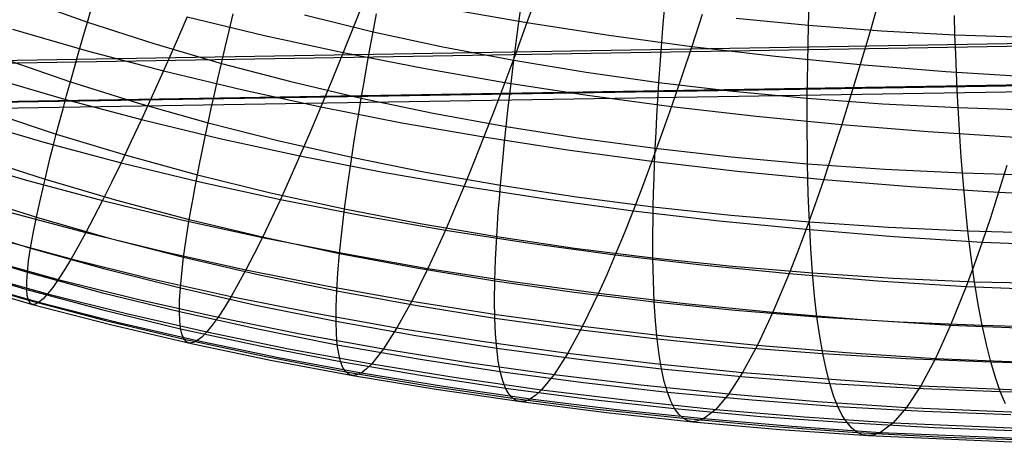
# Model space of a CAD drawing. Extents: x -274 to 274, y -220 to 276.
# Tile 111 of 164: x 251.7 to 254.45, y 7.52 to 8.7. Entities that reach past the tile are written whole.
import ezdxf

# ---------------------------------------------------------------- set-up
doc = ezdxf.new("R2010")
doc.units = 0
doc.layers.add('PREDEFINITO', color=7, linetype='CONTINUOUS')

msp = doc.modelspace()

# ---------------------------------------------------------------- linework, layer by layer
at = {"layer": 'PREDEFINITO'}
for p, q in [((250.8652, 8.5747, 704.012), (266.5138, 8.835, 700.6853)), ((249.6895, 8.5461, 698.4768), (265.3329, 8.8124, 695.127)), ((252.665, 8.7753, 691.6942), (252.6314, 8.6904, 691.4874)), ((253.1438, 8.7816, 691.9116), (253.112, 8.6928, 691.707)), ((251.7044, 8.7591, 682.9778), (251.8845, 8.6944, 682.9288)), ((254.0958, 8.7581, 692.1183), (254.0692, 8.6652, 691.9145)), ((251.8845, 8.6944, 682.9288), (251.8977, 8.7394, 682.8516)), ((252.8867, 8.732, 691.7017), (253.112, 8.6928, 691.707)), ((253.0886, 8.6877, 682.2182), (253.0957, 8.7398, 682.1495)), ((253.4917, 8.6772, 682.0737), (253.496, 8.7304, 682.0064)), ((253.8983, 8.6855, 681.9388), (253.8998, 8.7398, 681.8732)), ((249.818, 8.4428, 699.0738), (265.4636, 8.699, 695.7349)), ((250.0767, 8.4452, 700.2915), (265.7254, 8.7, 696.9664)), ((251.8718, 8.6507, 683.0078), (251.8845, 8.6944, 682.9288)), ((251.8845, 8.6944, 682.9288), (252.0694, 8.6343, 682.8816)), ((252.1628, 8.7087, 691.2603), (252.129, 8.6315, 691.0479)), ((252.1628, 8.7087, 691.2603), (252.3787, 8.6568, 691.2693)), ((252.2799, 8.6696, 682.681), (252.2912, 8.717, 682.6063)), ((252.4907, 8.7143, 682.4876), (252.6823, 8.6675, 682.4436)), ((252.6314, 8.6904, 691.4874), (252.5988, 8.6091, 691.2762)), ((252.6823, 8.6675, 682.4436), (252.6916, 8.7172, 682.3717)), ((253.112, 8.6928, 691.707), (253.0809, 8.6075, 691.4975)), ((253.112, 8.6928, 691.707), (253.3406, 8.6576, 691.71)), ((253.6012, 8.7155, 691.9177), (253.5721, 8.6263, 691.7107)), ((253.6961, 8.7057, 681.9715), (253.8983, 8.6855, 681.9388)), ((254.3075, 8.6585, 681.8801), (254.3059, 8.7126, 681.8143)), ((249.947, 8.4265, 699.6797), (265.5953, 8.6806, 696.3531)), ((251.6749, 8.675, 690.814), (251.8833, 8.6144, 690.8238)), ((252.2691, 8.6236, 682.7576), (252.2799, 8.6696, 682.681)), ((252.6734, 8.6191, 682.5174), (252.6823, 8.6675, 682.4436)), ((252.6823, 8.6675, 682.4436), (252.8774, 8.6252, 682.4016)), ((253.082, 8.637, 682.2889), (253.0886, 8.6877, 682.2182)), ((253.4877, 8.6254, 682.143), (253.4917, 8.6772, 682.0737)), ((253.8971, 8.6326, 682.0065), (253.8983, 8.6855, 681.9388)), ((253.8983, 8.6855, 681.9388), (254.1022, 8.6698, 681.9083)), ((254.0692, 8.6652, 691.9145), (254.0429, 8.5759, 691.7056)), ((254.1022, 8.6698, 681.9083), (254.3075, 8.6585, 681.8801)), ((251.8597, 8.6083, 683.0886), (251.8718, 8.6507, 683.0078)), ((252.3787, 8.6568, 691.2693), (252.5988, 8.6091, 691.2762)), ((253.0757, 8.5875, 682.3616), (253.082, 8.637, 682.2889)), ((253.3406, 8.6576, 691.71), (253.5721, 8.6263, 691.7107)), ((254.3094, 8.6058, 681.948), (254.3075, 8.6585, 681.8801)), ((254.3075, 8.6585, 681.8801), (254.5141, 8.6517, 681.8541)), ((251.8481, 8.5672, 683.1711), (251.8597, 8.6083, 683.0886)), ((251.8833, 8.6144, 690.8238), (252.0965, 8.5579, 690.8316)), ((252.0694, 8.6343, 682.8816), (252.2587, 8.5789, 682.836)), ((252.129, 8.6315, 691.0479), (252.0965, 8.5579, 690.8316)), ((252.2587, 8.5789, 682.836), (252.2691, 8.6236, 682.7576)), ((252.5988, 8.6091, 691.2762), (252.567, 8.5314, 691.0607)), ((252.5988, 8.6091, 691.2762), (252.8228, 8.5654, 691.2809)), ((252.665, 8.572, 682.5932), (252.6734, 8.6191, 682.5174)), ((252.8774, 8.6252, 682.4016), (253.0757, 8.5875, 682.3616)), ((253.4841, 8.5749, 682.2143), (253.4877, 8.6254, 682.143)), ((253.5721, 8.6263, 691.7107), (253.5435, 8.5407, 691.4989)), ((253.5721, 8.6263, 691.7107), (253.8063, 8.5991, 691.7092)), ((253.8961, 8.581, 682.0762), (253.8971, 8.6326, 682.0065)), ((251.6515, 8.5915, 683.3015), (251.8369, 8.5274, 683.2552)), ((253.0809, 8.6075, 691.4975), (253.0505, 8.5258, 691.2835)), ((253.0697, 8.5394, 682.4363), (253.0757, 8.5875, 682.3616)), ((253.0757, 8.5875, 682.3616), (253.2769, 8.5543, 682.3236)), ((253.8063, 8.5991, 691.7092), (254.0429, 8.5759, 691.7056)), ((253.8954, 8.5307, 682.1479), (253.8961, 8.581, 682.0762)), ((254.3115, 8.5544, 682.0179), (254.3094, 8.6058, 681.948)), ((251.8369, 8.5274, 683.2552), (251.8481, 8.5672, 683.1711)), ((252.0965, 8.5579, 690.8316), (252.0651, 8.4881, 690.6116)), ((252.0965, 8.5579, 690.8316), (252.3143, 8.5056, 690.8374)), ((252.2487, 8.5354, 682.9163), (252.2587, 8.5789, 682.836)), ((252.2587, 8.5789, 682.836), (252.4521, 8.528, 682.7923)), ((252.657, 8.5262, 682.6708), (252.665, 8.572, 682.5932)), ((252.8228, 8.5654, 691.2809), (253.0505, 8.5258, 691.2835)), ((253.2769, 8.5543, 682.3236), (253.4807, 8.5257, 682.2876)), ((253.4807, 8.5257, 682.2876), (253.4841, 8.5749, 682.2143)), ((254.0429, 8.5759, 691.7056), (254.0169, 8.49, 691.4918)), ((254.0429, 8.5759, 691.7056), (254.2816, 8.5566, 691.6998)), ((254.2816, 8.5566, 691.6998), (254.5221, 8.5412, 691.6919)), ((254.3138, 8.5042, 682.0899), (254.3115, 8.5544, 682.0179)), ((251.6105, 8.5401, 690.3778), (251.8203, 8.4789, 690.384)), ((251.8263, 8.4889, 683.341), (251.8369, 8.5274, 683.2552)), ((251.8369, 8.5274, 683.2552), (252.0271, 8.4679, 683.2105)), ((252.2392, 8.4933, 682.9982), (252.2487, 8.5354, 682.9163)), ((252.4521, 8.528, 682.7923), (252.6493, 8.4817, 682.7502)), ((252.567, 8.5314, 691.0607), (252.5363, 8.4574, 690.8412)), ((252.6493, 8.4817, 682.7502), (252.657, 8.5262, 682.6708)), ((253.0505, 8.5258, 691.2835), (253.0208, 8.4477, 691.0653)), ((253.0505, 8.5258, 691.2835), (253.2814, 8.4902, 691.2841)), ((253.0641, 8.4925, 682.5128), (253.0697, 8.5394, 682.4363)), ((253.4777, 8.4777, 682.3629), (253.4807, 8.5257, 682.2876)), ((253.4807, 8.5257, 682.2876), (253.6869, 8.5014, 682.2536)), ((253.5435, 8.5407, 691.4989), (253.5154, 8.4587, 691.2826)), ((253.895, 8.4817, 682.2216), (253.8954, 8.5307, 682.1479)), ((252.3143, 8.5056, 690.8374), (252.5363, 8.4574, 690.8412)), ((253.6869, 8.5014, 682.2536), (253.895, 8.4817, 682.2216)), ((254.3163, 8.4554, 682.1638), (254.3138, 8.5042, 682.0899)), ((251.8162, 8.4517, 683.4284), (251.8263, 8.4889, 683.341)), ((251.8203, 8.4789, 690.384), (252.0349, 8.422, 690.3883)), ((252.0651, 8.4881, 690.6116), (252.0349, 8.422, 690.3883)), ((252.2302, 8.4525, 683.0819), (252.2392, 8.4933, 682.9982)), ((252.6421, 8.4386, 682.8315), (252.6493, 8.4817, 682.7502)), ((252.6493, 8.4817, 682.7502), (252.8501, 8.44, 682.71)), ((253.0589, 8.447, 682.5912), (253.0641, 8.4925, 682.5128)), ((253.2814, 8.4902, 691.2841), (253.5154, 8.4587, 691.2826)), ((253.4749, 8.4311, 682.44), (253.4777, 8.4777, 682.3629)), ((253.8949, 8.4339, 682.2973), (253.895, 8.4817, 682.2216)), ((253.895, 8.4817, 682.2216), (254.1049, 8.4663, 682.1917)), ((254.0169, 8.49, 691.4918), (253.9912, 8.4078, 691.2735)), ((251.6072, 8.4447, 683.6514), (251.7974, 8.3811, 683.6079)), ((251.8065, 8.4158, 683.5174), (251.8162, 8.4517, 683.4284)), ((252.0271, 8.4679, 683.2105), (252.2216, 8.413, 683.1673)), ((252.2216, 8.413, 683.1673), (252.2302, 8.4525, 683.0819)), ((252.5363, 8.4574, 690.8412), (252.5065, 8.3871, 690.6181)), ((252.5363, 8.4574, 690.8412), (252.7622, 8.4133, 690.8431)), ((253.0208, 8.4477, 691.0653), (252.9919, 8.3733, 690.8431)), ((253.054, 8.4028, 682.6715), (253.0589, 8.447, 682.5912)), ((253.5154, 8.4587, 691.2826), (253.4878, 8.3804, 691.062)), ((253.5154, 8.4587, 691.2826), (253.7521, 8.4313, 691.2791)), ((254.1049, 8.4663, 682.1917), (254.3163, 8.4554, 682.1638)), ((254.319, 8.4079, 682.2397), (254.3163, 8.4554, 682.1638)), ((254.3163, 8.4554, 682.1638), (254.5288, 8.4489, 682.138)), ((251.5517, 8.4203, 689.9295), (251.7625, 8.3586, 689.932)), ((251.7974, 8.3811, 683.6079), (251.8065, 8.4158, 683.5174)), ((252.0349, 8.422, 690.3883), (252.0059, 8.3597, 690.162)), ((252.0349, 8.422, 690.3883), (252.2542, 8.3692, 690.3909)), ((252.6352, 8.3967, 682.9145), (252.6421, 8.4386, 682.8315)), ((252.8501, 8.44, 682.71), (253.054, 8.4028, 682.6715)), ((253.4725, 8.3858, 682.5191), (253.4749, 8.4311, 682.44)), ((253.7521, 8.4313, 691.2791), (253.9912, 8.4078, 691.2735)), ((253.8949, 8.3875, 682.3749), (253.8949, 8.4339, 682.2973)), ((252.2135, 8.3747, 683.2543), (252.2216, 8.413, 683.1673)), ((252.2216, 8.413, 683.1673), (252.4203, 8.3626, 683.1257)), ((252.6288, 8.3561, 682.9992), (252.6352, 8.3967, 682.9145)), ((252.7622, 8.4133, 690.8431), (252.9919, 8.3733, 690.8431)), ((253.0495, 8.3598, 682.7535), (253.054, 8.4028, 682.6715)), ((253.054, 8.4028, 682.6715), (253.2609, 8.37, 682.6348)), ((253.9912, 8.4078, 691.2735), (253.9658, 8.3292, 691.051)), ((253.9912, 8.4078, 691.2735), (254.2324, 8.3883, 691.2661)), ((254.2324, 8.3883, 691.2661), (254.4754, 8.3728, 691.2567)), ((254.3219, 8.3616, 682.3175), (254.319, 8.4079, 682.2397)), ((251.7887, 8.3477, 683.6998), (251.7974, 8.3811, 683.6079)), ((251.7974, 8.3811, 683.6079), (251.9924, 8.3221, 683.5657)), ((252.2058, 8.3378, 683.343), (252.2135, 8.3747, 683.2543)), ((252.2542, 8.3692, 690.3909), (252.4777, 8.3206, 690.3917)), ((252.4203, 8.3626, 683.1257), (252.6228, 8.3168, 683.0856)), ((252.5065, 8.3871, 690.6181), (252.4777, 8.3206, 690.3917)), ((252.9919, 8.3733, 690.8431), (252.9637, 8.3027, 690.6173)), ((252.9919, 8.3733, 690.8431), (253.2248, 8.3375, 690.8412)), ((253.2609, 8.37, 682.6348), (253.4703, 8.3418, 682.5999)), ((253.4878, 8.3804, 691.062), (253.4608, 8.3057, 690.8375)), ((253.4703, 8.3418, 682.5999), (253.4725, 8.3858, 682.5191)), ((253.8953, 8.3424, 682.4543), (253.8949, 8.3875, 682.3749)), ((254.325, 8.3166, 682.3972), (254.3219, 8.3616, 682.3175)), ((251.7625, 8.3586, 689.932), (251.9782, 8.3012, 689.9329)), ((251.7806, 8.3156, 683.7932), (251.7887, 8.3477, 683.6998)), ((252.0059, 8.3597, 690.162), (251.9782, 8.3012, 689.9329)), ((252.1985, 8.3021, 683.4331), (252.2058, 8.3378, 683.343)), ((252.6228, 8.3168, 683.0856), (252.6288, 8.3561, 682.9992)), ((253.0453, 8.3182, 682.8373), (253.0495, 8.3598, 682.7535)), ((253.2248, 8.3375, 690.8412), (253.4608, 8.3057, 690.8375)), ((253.4685, 8.299, 682.6826), (253.4703, 8.3418, 682.5999)), ((253.4703, 8.3418, 682.5999), (253.6821, 8.3179, 682.5669)), ((253.8959, 8.2985, 682.5356), (253.8953, 8.3424, 682.4543)), ((251.4986, 8.3159, 689.4713), (251.7101, 8.2538, 689.4702)), ((251.5711, 8.3183, 684.0249), (251.7658, 8.2552, 683.9842)), ((251.7658, 8.2552, 683.9842), (251.7806, 8.3156, 683.7932)), ((251.9924, 8.3221, 683.5657), (252.1917, 8.2677, 683.5249)), ((252.4777, 8.3206, 690.3917), (252.4499, 8.2578, 690.1622)), ((252.4777, 8.3206, 690.3917), (252.7052, 8.2761, 690.3907)), ((252.6171, 8.2788, 683.1736), (252.6228, 8.3168, 683.0856)), ((252.6228, 8.3168, 683.0856), (252.8288, 8.2755, 683.047)), ((253.0414, 8.2778, 682.9229), (253.0453, 8.3182, 682.8373)), ((253.4608, 8.3057, 690.8375), (253.4344, 8.2347, 690.6093)), ((253.4608, 8.3057, 690.8375), (253.6996, 8.2779, 690.8319)), ((253.6821, 8.3179, 682.5669), (253.8959, 8.2985, 682.5356)), ((253.9658, 8.3292, 691.051), (253.9407, 8.2542, 690.8246)), ((254.3284, 8.2729, 682.4787), (254.325, 8.3166, 682.3972)), ((251.9782, 8.3012, 689.9329), (251.9517, 8.2466, 689.7013)), ((251.9782, 8.3012, 689.9329), (252.1985, 8.2479, 689.9322)), ((252.1917, 8.2677, 683.5249), (252.1985, 8.3021, 683.4331)), ((252.6119, 8.242, 683.2633), (252.6171, 8.2788, 683.1736)), ((252.9637, 8.3027, 690.6173), (252.9364, 8.2357, 690.3881)), ((253.4669, 8.2575, 682.767), (253.4685, 8.299, 682.6826)), ((253.6996, 8.2779, 690.8319), (253.9407, 8.2542, 690.8246)), ((253.8967, 8.256, 682.6187), (253.8959, 8.2985, 682.5356)), ((253.8959, 8.2985, 682.5356), (254.1114, 8.2835, 682.5063)), ((254.1114, 8.2835, 682.5063), (254.3284, 8.2729, 682.4787)), ((254.4522, 8.2941, 691.0326), (254.4292, 8.2189, 690.8046)), ((251.7101, 8.2538, 689.4702), (251.9265, 8.1959, 689.4677)), ((251.7529, 8.1997, 684.1805), (251.7658, 8.2552, 683.9842)), ((251.7658, 8.2552, 683.9842), (251.9651, 8.1966, 683.9447)), ((252.1854, 8.2345, 683.6181), (252.1917, 8.2677, 683.5249)), ((252.1917, 8.2677, 683.5249), (252.3953, 8.2177, 683.4854)), ((252.4499, 8.2578, 690.1622), (252.4232, 8.1989, 689.93)), ((252.7052, 8.2761, 690.3907), (252.9364, 8.2357, 690.3881)), ((252.8288, 8.2755, 683.047), (253.0379, 8.2387, 683.0101)), ((253.0379, 8.2387, 683.0101), (253.0414, 8.2778, 682.9229)), ((253.4657, 8.2174, 682.8532), (253.4669, 8.2575, 682.767)), ((253.8978, 8.2147, 682.7036), (253.8967, 8.256, 682.6187)), ((253.9407, 8.2542, 690.8246), (253.9161, 8.183, 690.5945)), ((253.9407, 8.2542, 690.8246), (254.184, 8.2346, 690.8155)), ((254.3319, 8.2305, 682.5621), (254.3284, 8.2729, 682.4787)), ((254.3284, 8.2729, 682.4787), (254.5465, 8.2667, 682.4531)), ((251.9517, 8.2466, 689.7013), (251.9265, 8.1959, 689.4677)), ((252.1795, 8.2026, 683.7127), (252.1854, 8.2345, 683.6181)), ((252.1985, 8.2479, 689.9322), (252.4232, 8.1989, 689.93)), ((252.607, 8.2065, 683.3545), (252.6119, 8.242, 683.2633)), ((252.9364, 8.2357, 690.3881), (252.9098, 8.1726, 690.1559)), ((252.9364, 8.2357, 690.3881), (253.1709, 8.1995, 690.3838)), ((253.0348, 8.2009, 683.099), (253.0379, 8.2387, 683.0101)), ((253.0379, 8.2387, 683.0101), (253.25, 8.2063, 682.9747)), ((253.4344, 8.2347, 690.6093), (253.4085, 8.1674, 690.3778)), ((254.184, 8.2346, 690.8155), (254.4292, 8.2189, 690.8046)), ((254.3356, 8.1894, 682.6472), (254.3319, 8.2305, 682.5621)), ((251.5432, 8.2119, 684.4197), (251.7419, 8.1492, 684.3819)), ((251.7419, 8.1492, 684.3819), (251.7529, 8.1997, 684.1805)), ((251.9265, 8.1959, 689.4677), (251.9026, 8.1491, 689.2321)), ((251.9265, 8.1959, 689.4677), (252.1475, 8.1422, 689.4638)), ((251.9651, 8.1966, 683.9447), (252.1689, 8.1426, 683.9062)), ((252.1689, 8.1426, 683.9062), (252.1795, 8.2026, 683.7127)), ((252.3953, 8.2177, 683.4854), (252.6026, 8.1723, 683.4472)), ((252.4232, 8.1989, 689.93), (252.3975, 8.1438, 689.6953)), ((252.4232, 8.1989, 689.93), (252.6518, 8.154, 689.9262)), ((252.6026, 8.1723, 683.4472), (252.607, 8.2065, 683.3545)), ((253.032, 8.1643, 683.1894), (253.0348, 8.2009, 683.099)), ((253.1709, 8.1995, 690.3838), (253.4085, 8.1674, 690.3778)), ((253.25, 8.2063, 682.9747), (253.4647, 8.1784, 682.941)), ((253.4647, 8.1784, 682.941), (253.4657, 8.2174, 682.8532)), ((253.8992, 8.1746, 682.7902), (253.8978, 8.2147, 682.7036)), ((254.4292, 8.2189, 690.8046), (254.4063, 8.1475, 690.573)), ((254.4292, 8.2189, 690.8046), (254.6758, 8.2073, 690.7921)), ((252.5948, 8.1077, 683.6371), (252.6026, 8.1723, 683.4472)), ((252.6026, 8.1723, 683.4472), (252.8134, 8.1314, 683.4104)), ((252.9098, 8.1726, 690.1559), (252.8842, 8.1133, 689.921)), ((253.4641, 8.1408, 683.0305), (253.4647, 8.1784, 682.941)), ((253.4647, 8.1784, 682.941), (253.6817, 8.155, 682.9089)), ((253.9161, 8.183, 690.5945), (253.8918, 8.1155, 690.3611)), ((253.9008, 8.1359, 682.8785), (253.8992, 8.1746, 682.7902)), ((254.3396, 8.1495, 682.734), (254.3356, 8.1894, 682.6472)), ((251.6633, 8.1647, 689.001), (251.8799, 8.1063, 688.995)), ((251.7328, 8.1036, 684.5879), (251.7419, 8.1492, 684.3819)), ((251.7419, 8.1492, 684.3819), (251.9452, 8.0911, 684.3449)), ((251.9026, 8.1491, 689.2321), (251.8799, 8.1063, 688.995)), ((252.1475, 8.1422, 689.4638), (252.3729, 8.0927, 689.4585)), ((252.1601, 8.0875, 684.105), (252.1689, 8.1426, 683.9062)), ((252.1689, 8.1426, 683.9062), (252.3768, 8.0931, 683.8689)), ((252.3975, 8.1438, 689.6953), (252.3729, 8.0927, 689.4585)), ((252.6518, 8.154, 689.9262), (252.8842, 8.1133, 689.921)), ((253.0295, 8.129, 683.2815), (253.032, 8.1643, 683.1894)), ((253.4085, 8.1674, 690.3778), (253.3833, 8.104, 690.1433)), ((253.4085, 8.1674, 690.3778), (253.6489, 8.1394, 690.3702)), ((253.4637, 8.1044, 683.1216), (253.4641, 8.1408, 683.0305)), ((253.6817, 8.155, 682.9089), (253.9008, 8.1359, 682.8785)), ((254.3437, 8.1109, 682.8225), (254.3396, 8.1495, 682.734)), ((254.4063, 8.1475, 690.573), (254.3837, 8.0798, 690.338)), ((251.5233, 8.1251, 684.8332), (251.7255, 8.0629, 684.7983)), ((252.8134, 8.1314, 683.4104), (253.0274, 8.095, 683.3751)), ((252.8842, 8.1133, 689.921), (252.8593, 8.0579, 689.6836)), ((252.8842, 8.1133, 689.921), (253.1199, 8.0767, 689.9142)), ((253.0274, 8.095, 683.3751), (253.0295, 8.129, 683.2815)), ((253.6489, 8.1394, 690.3702), (253.8918, 8.1155, 690.3611)), ((253.8918, 8.1155, 690.3611), (253.8679, 8.0518, 690.1246)), ((253.8918, 8.1155, 690.3611), (254.1368, 8.0956, 690.3503)), ((253.9026, 8.0984, 682.9684), (253.9008, 8.1359, 682.8785)), ((253.9008, 8.1359, 682.8785), (254.1215, 8.1212, 682.8497)), ((254.1215, 8.1212, 682.8497), (254.3437, 8.1109, 682.8225)), ((251.6221, 8.0916, 688.5267), (251.8387, 8.0328, 688.5174)), ((251.7255, 8.0629, 684.7983), (251.7328, 8.1036, 684.5879)), ((251.8799, 8.1063, 688.995), (251.8587, 8.0675, 688.7567)), ((251.8799, 8.1063, 688.995), (252.1013, 8.0521, 688.9879)), ((251.9452, 8.0911, 684.3449), (252.153, 8.0374, 684.3089)), ((252.153, 8.0374, 684.3089), (252.1601, 8.0875, 684.105)), ((252.3729, 8.0927, 689.4585), (252.3494, 8.0455, 689.2199)), ((252.3729, 8.0927, 689.4585), (252.6023, 8.0474, 689.4519)), ((252.3768, 8.0931, 683.8689), (252.5886, 8.0481, 683.8327)), ((252.5886, 8.0481, 683.8327), (252.5948, 8.1077, 683.6371)), ((253.0242, 8.0307, 683.5667), (253.0274, 8.095, 683.3751)), ((253.0274, 8.095, 683.3751), (253.2443, 8.063, 683.3411)), ((253.3833, 8.104, 690.1433), (253.3587, 8.0443, 689.906)), ((253.4638, 8.0354, 683.3085), (253.4637, 8.1044, 683.1216)), ((253.9047, 8.0622, 683.0599), (253.9026, 8.0984, 682.9684)), ((254.1368, 8.0956, 690.3503), (254.3837, 8.0798, 690.338)), ((254.348, 8.0736, 682.9127), (254.3437, 8.1109, 682.8225)), ((254.3437, 8.1109, 682.8225), (254.567, 8.105, 682.7971)), ((251.7201, 8.0269, 685.0128), (251.7255, 8.0629, 684.7983)), ((251.7255, 8.0629, 684.7983), (251.9325, 8.0051, 684.7641)), ((251.8587, 8.0675, 688.7567), (251.8387, 8.0328, 688.5174)), ((253.1199, 8.0767, 689.9142), (253.3587, 8.0443, 689.906)), ((253.2443, 8.063, 683.3411), (253.4638, 8.0354, 683.3085)), ((253.9095, 7.9935, 683.2477), (253.9047, 8.0622, 683.0599)), ((254.3525, 8.0375, 683.0045), (254.348, 8.0736, 682.9127)), ((254.3837, 8.0798, 690.338), (254.3612, 8.0159, 690.1001)), ((254.3837, 8.0798, 690.338), (254.8817, 8.0603, 690.309)), ((251.5111, 8.0576, 685.263), (251.7165, 7.9957, 685.2311)), ((251.5869, 8.035, 688.0498), (251.803, 7.9756, 688.037)), ((251.8387, 8.0328, 688.5174), (251.8202, 8.0021, 688.2774)), ((251.8387, 8.0328, 688.5174), (252.06, 7.9782, 688.5071)), ((252.1013, 8.0521, 688.9879), (252.327, 8.0022, 688.9797)), ((252.1476, 7.9922, 684.5175), (252.153, 8.0374, 684.3089)), ((252.153, 8.0374, 684.3089), (252.3649, 7.9883, 684.2738)), ((252.3494, 8.0455, 689.2199), (252.327, 8.0022, 688.9797)), ((252.5839, 7.9934, 684.0337), (252.5886, 8.0481, 683.8327)), ((252.5886, 8.0481, 683.8327), (252.8038, 8.0075, 683.7978)), ((252.6023, 8.0474, 689.4519), (252.8354, 8.0063, 689.4441)), ((252.8593, 8.0579, 689.6836), (252.8354, 8.0063, 689.4441)), ((253.0222, 7.9714, 683.764), (253.0242, 8.0307, 683.5667)), ((253.3587, 8.0443, 689.906), (253.3348, 7.9886, 689.6663)), ((253.3587, 8.0443, 689.906), (253.6004, 8.016, 689.8964)), ((253.4651, 7.9715, 683.5014), (253.4638, 8.0354, 683.3085)), ((253.4638, 8.0354, 683.3085), (253.6857, 8.0123, 683.2774)), ((253.8679, 8.0518, 690.1246), (253.8445, 7.9919, 689.8854)), ((254.3621, 7.9691, 683.1929), (254.3525, 8.0375, 683.0045)), ((251.5065, 8.0089, 685.7067), (251.7146, 7.9474, 685.6778)), ((251.7165, 7.9957, 685.2311), (251.7201, 8.0269, 685.0128)), ((251.9325, 8.0051, 684.7641), (252.1438, 7.9518, 684.7305)), ((252.8354, 8.0063, 689.4441), (252.7902, 7.9151, 688.9598)), ((252.8038, 8.0075, 683.7978), (253.0222, 7.9714, 683.764)), ((252.8354, 8.0063, 689.4441), (253.0719, 7.9694, 689.4349)), ((253.6004, 8.016, 689.8964), (253.8445, 7.9919, 689.8854)), ((253.6857, 8.0123, 683.2774), (253.9095, 7.9935, 683.2477)), ((254.3612, 8.0159, 690.1001), (254.339, 7.9558, 689.8594)), ((251.509, 7.9786, 686.1619), (251.7195, 7.9176, 686.1361)), ((251.5577, 7.995, 687.5724), (251.773, 7.9352, 687.5564)), ((251.7147, 7.9692, 685.4529), (251.7165, 7.9957, 685.2311)), ((251.7165, 7.9957, 685.2311), (251.9266, 7.9383, 685.1996)), ((251.803, 7.9756, 688.037), (251.7873, 7.9533, 687.7966)), ((251.8202, 8.0021, 688.2774), (251.803, 7.9756, 688.037)), ((251.803, 7.9756, 688.037), (252.0239, 7.9206, 688.0236)), ((252.06, 7.9782, 688.5071), (252.2857, 7.9279, 688.4958)), ((252.1438, 7.9518, 684.7305), (252.1476, 7.9922, 684.5175)), ((252.327, 8.0022, 688.9797), (252.3057, 7.963, 688.7382)), ((252.327, 8.0022, 688.9797), (252.5567, 7.9566, 688.9703)), ((252.3649, 7.9883, 684.2738), (252.5806, 7.9436, 684.2397)), ((252.5806, 7.9436, 684.2397), (252.5839, 7.9934, 684.0337)), ((253.3348, 7.9886, 689.6663), (253.3116, 7.9367, 689.4245)), ((253.8445, 7.9919, 689.8854), (253.799, 7.8837, 689.4001)), ((253.8445, 7.9919, 689.8854), (254.0908, 7.9718, 689.8731)), ((253.9153, 7.9298, 683.4416), (253.9095, 7.9935, 683.2477)), ((253.9095, 7.9935, 683.2477), (254.1351, 7.9791, 683.2196)), ((254.1351, 7.9791, 683.2196), (254.3621, 7.9691, 683.1929)), ((251.5186, 7.9664, 686.6261), (251.7311, 7.9058, 686.6035)), ((251.5349, 7.972, 687.0971), (251.749, 7.9118, 687.0778)), ((251.7146, 7.9474, 685.6778), (251.7147, 7.9692, 685.4529)), ((251.7873, 7.9533, 687.7966), (251.773, 7.9352, 687.5564)), ((252.1417, 7.9163, 684.9477), (252.1438, 7.9518, 684.7305)), ((252.1438, 7.9518, 684.7305), (252.3593, 7.903, 684.6978)), ((252.3057, 7.963, 688.7382), (252.2857, 7.9279, 688.4958)), ((252.5567, 7.9566, 688.9703), (252.7902, 7.9151, 688.9598)), ((253.0216, 7.917, 683.9667), (253.0222, 7.9714, 683.764)), ((253.0222, 7.9714, 683.764), (253.2436, 7.9397, 683.7314)), ((253.0719, 7.9694, 689.4349), (253.3116, 7.9367, 689.4245)), ((253.4675, 7.9125, 683.7001), (253.4651, 7.9715, 683.5014)), ((254.0908, 7.9718, 689.8731), (254.339, 7.9558, 689.8594)), ((254.339, 7.9558, 689.8594), (254.2953, 7.8473, 689.3711)), ((254.339, 7.9558, 689.8594), (254.8397, 7.9361, 689.8281)), ((254.3724, 7.9056, 683.3872), (254.3621, 7.9691, 683.1929)), ((254.3621, 7.9691, 683.1929), (254.5902, 7.9634, 683.1677)), ((251.7162, 7.9302, 685.9057), (251.7146, 7.9474, 685.6778)), ((251.7146, 7.9474, 685.6778), (251.9275, 7.8904, 685.6492)), ((251.7195, 7.9176, 686.1361), (251.7162, 7.9302, 685.9057)), ((251.7603, 7.9214, 687.3167), (251.749, 7.9118, 687.0778)), ((251.773, 7.9352, 687.5564), (251.7603, 7.9214, 687.3167)), ((251.773, 7.9352, 687.5564), (251.9931, 7.8798, 687.5398)), ((251.9266, 7.9383, 685.1996), (252.1411, 7.8854, 685.1687)), ((252.0239, 7.9206, 688.0236), (252.2491, 7.8699, 688.0093)), ((252.2857, 7.9279, 688.4958), (252.2668, 7.8968, 688.2528)), ((252.2857, 7.9279, 688.4958), (252.5154, 7.8818, 688.4836)), ((252.5789, 7.8987, 684.4505), (252.5806, 7.9436, 684.2397)), ((252.5806, 7.9436, 684.2397), (252.7999, 7.9034, 684.2066)), ((253.2436, 7.9397, 683.7314), (253.4675, 7.9125, 683.7001)), ((253.3116, 7.9367, 689.4245), (253.2673, 7.8449, 688.9357)), ((253.3116, 7.9367, 689.4245), (253.5541, 7.9081, 689.4129)), ((253.922, 7.8711, 683.6411), (253.9153, 7.9298, 683.4416)), ((251.7245, 7.9095, 686.3688), (251.7195, 7.9176, 686.1361)), ((251.7195, 7.9176, 686.1361), (251.9348, 7.8609, 686.1104)), ((251.7311, 7.9058, 686.6035), (251.7245, 7.9095, 686.3688)), ((251.7392, 7.9066, 686.8399), (251.7311, 7.9058, 686.6035)), ((251.7311, 7.9058, 686.6035), (251.9483, 7.8496, 686.5808)), ((251.749, 7.9118, 687.0778), (251.7392, 7.9066, 686.8399)), ((251.749, 7.9118, 687.0778), (251.9678, 7.856, 687.0581)), ((252.1411, 7.8854, 685.1687), (252.1417, 7.9163, 684.9477)), ((252.2668, 7.8968, 688.2528), (252.2491, 7.8699, 688.0093)), ((252.3593, 7.903, 684.6978), (252.5786, 7.8587, 684.6658)), ((252.5786, 7.8587, 684.6658), (252.5789, 7.8987, 684.4505)), ((252.7902, 7.9151, 688.9598), (252.7489, 7.84, 688.4706)), ((252.7902, 7.9151, 688.9598), (253.0272, 7.8779, 688.9483)), ((252.7999, 7.9034, 684.2066), (253.0223, 7.8676, 684.1745)), ((253.0223, 7.8676, 684.1745), (253.0216, 7.917, 683.9667)), ((253.471, 7.8584, 683.9041), (253.4675, 7.9125, 683.7001)), ((253.4675, 7.9125, 683.7001), (253.6938, 7.8896, 683.67)), ((253.5541, 7.9081, 689.4129), (253.799, 7.8837, 689.4001)), ((254.3834, 7.8472, 683.5874), (254.3724, 7.9056, 683.3872)), ((251.9275, 7.8904, 685.6492), (252.1447, 7.8378, 685.6209)), ((251.9931, 7.8798, 687.5398), (252.2175, 7.8287, 687.5226)), ((252.1422, 7.8593, 685.3932), (252.1411, 7.8854, 685.1687)), ((252.1411, 7.8854, 685.1687), (252.3598, 7.837, 685.1383)), ((252.2491, 7.8699, 688.0093), (252.2327, 7.8472, 687.7659)), ((252.2491, 7.8699, 688.0093), (252.4784, 7.8235, 687.9944)), ((252.5154, 7.8818, 688.4836), (252.7489, 7.84, 688.4706)), ((253.0243, 7.823, 684.387), (253.0223, 7.8676, 684.1745)), ((253.0223, 7.8676, 684.1745), (253.2476, 7.8362, 684.1434)), ((253.0272, 7.8779, 688.9483), (253.2673, 7.8449, 688.9357)), ((253.6938, 7.8896, 683.67), (253.922, 7.8711, 683.6411)), ((253.799, 7.8837, 689.4001), (253.7556, 7.7914, 688.9075)), ((253.799, 7.8837, 689.4001), (254.0462, 7.8635, 689.3862)), ((253.9296, 7.8173, 683.8462), (253.922, 7.8711, 683.6411)), ((253.922, 7.8711, 683.6411), (254.152, 7.857, 683.6136)), ((251.9348, 7.8609, 686.1104), (252.1544, 7.8087, 686.0848)), ((251.9483, 7.8496, 686.5808), (252.1699, 7.7977, 686.558)), ((251.9678, 7.856, 687.0581), (252.191, 7.8045, 687.038)), ((252.1447, 7.8378, 685.6209), (252.1422, 7.8593, 685.3932)), ((252.2327, 7.8472, 687.7659), (252.2175, 7.8287, 687.5226)), ((252.5797, 7.8234, 684.8852), (252.5786, 7.8587, 684.6658)), ((252.5786, 7.8587, 684.6658), (252.8014, 7.8188, 684.6345)), ((252.7489, 7.84, 688.4706), (252.7115, 7.7813, 687.9788)), ((252.7489, 7.84, 688.4706), (252.9858, 7.8025, 688.4567)), ((253.2673, 7.8449, 688.9357), (253.2259, 7.7691, 688.442)), ((253.2673, 7.8449, 688.9357), (253.5102, 7.816, 688.9221)), ((253.4756, 7.8092, 684.1133), (253.471, 7.8584, 683.9041)), ((254.0462, 7.8635, 689.3862), (254.2953, 7.8473, 689.3711)), ((254.152, 7.857, 683.6136), (254.3834, 7.8472, 683.5874)), ((254.2953, 7.8473, 689.3711), (254.2528, 7.7546, 688.8756)), ((254.2953, 7.8473, 689.3711), (254.7979, 7.8273, 689.3376)), ((254.3951, 7.7936, 683.793), (254.3834, 7.8472, 683.5874)), ((254.3834, 7.8472, 683.5874), (254.6159, 7.8417, 683.5625)), ((252.1488, 7.821, 685.8515), (252.1447, 7.8378, 685.6209)), ((252.1447, 7.8378, 685.6209), (252.3662, 7.7897, 685.5929)), ((252.1544, 7.8087, 686.0848), (252.1488, 7.821, 685.8515)), ((252.2036, 7.8144, 687.2799), (252.191, 7.8045, 687.038)), ((252.2175, 7.8287, 687.5226), (252.2036, 7.8144, 687.2799)), ((252.2175, 7.8287, 687.5226), (252.446, 7.7819, 687.505)), ((252.3598, 7.837, 685.1383), (252.5823, 7.7929, 685.1084)), ((252.4784, 7.8235, 687.9944), (252.7115, 7.7813, 687.9788)), ((252.5823, 7.7929, 685.1084), (252.5797, 7.8234, 684.8852)), ((252.8014, 7.8188, 684.6345), (253.0274, 7.7833, 684.6041)), ((253.0274, 7.7833, 684.6041), (253.0243, 7.823, 684.387)), ((253.2476, 7.8362, 684.1434), (253.4756, 7.8092, 684.1133)), ((253.5102, 7.816, 688.9221), (253.7556, 7.7914, 688.9075)), ((253.9381, 7.7684, 684.0563), (253.9296, 7.8173, 683.8462)), ((252.1614, 7.801, 686.3204), (252.1544, 7.8087, 686.0848)), ((252.1544, 7.8087, 686.0848), (252.3782, 7.7609, 686.0593)), ((252.1699, 7.7977, 686.558), (252.1614, 7.801, 686.3204)), ((252.1798, 7.7989, 686.7973), (252.1699, 7.7977, 686.558)), ((252.1699, 7.7977, 686.558), (252.3957, 7.7503, 686.535)), ((252.191, 7.8045, 687.038), (252.1798, 7.7989, 686.7973)), ((252.191, 7.8045, 687.038), (252.4183, 7.7574, 687.0177)), ((252.3662, 7.7897, 685.5929), (252.5914, 7.746, 685.5653)), ((252.5862, 7.7671, 685.3352), (252.5823, 7.7929, 685.1084)), ((252.5823, 7.7929, 685.1084), (252.8082, 7.7533, 685.0792)), ((252.9858, 7.8025, 688.4567), (253.2259, 7.7691, 688.442)), ((253.0318, 7.7483, 684.8254), (253.0274, 7.7833, 684.6041)), ((253.0274, 7.7833, 684.6041), (253.2564, 7.7522, 684.5745)), ((253.4812, 7.7649, 684.3272), (253.4756, 7.8092, 684.1133)), ((253.4756, 7.8092, 684.1133), (253.7058, 7.7866, 684.0842)), ((253.7058, 7.7866, 684.0842), (253.9381, 7.7684, 684.0563)), ((253.7556, 7.7914, 688.9075), (253.7144, 7.7152, 688.4101)), ((253.7556, 7.7914, 688.9075), (254.0033, 7.7709, 688.892)), ((254.4074, 7.7449, 684.0037), (254.3951, 7.7936, 683.793)), ((252.3782, 7.7609, 686.0593), (252.6058, 7.7175, 686.034)), ((252.4183, 7.7574, 687.0177), (252.6494, 7.7146, 686.9972)), ((252.446, 7.7819, 687.505), (252.6783, 7.7394, 687.4869)), ((252.5914, 7.746, 685.5653), (252.5862, 7.7671, 685.3352)), ((252.7115, 7.7813, 687.9788), (252.6783, 7.7394, 687.4869)), ((252.7115, 7.7813, 687.9788), (252.948, 7.7435, 687.9626)), ((253.2259, 7.7691, 688.442), (253.1878, 7.7099, 687.9457)), ((253.2259, 7.7691, 688.442), (253.4689, 7.7401, 688.4264)), ((253.4879, 7.7254, 684.5457), (253.4812, 7.7649, 684.3272)), ((253.9474, 7.7243, 684.2713), (253.9381, 7.7684, 684.0563)), ((253.9381, 7.7684, 684.0563), (254.172, 7.7545, 684.0295)), ((254.0033, 7.7709, 688.892), (254.2528, 7.7546, 688.8756)), ((252.3957, 7.7503, 686.535), (252.6252, 7.7072, 686.5121)), ((252.5979, 7.7295, 685.7983), (252.5914, 7.746, 685.5653)), ((252.5914, 7.746, 685.5653), (252.8201, 7.7066, 685.5381)), ((252.6058, 7.7175, 686.034), (252.5979, 7.7295, 685.7983)), ((252.6783, 7.7394, 687.4869), (252.6633, 7.7248, 687.2416)), ((252.6783, 7.7394, 687.4869), (252.9141, 7.7012, 687.4684)), ((252.8082, 7.7533, 685.0792), (253.0374, 7.7181, 685.0505)), ((252.948, 7.7435, 687.9626), (253.1878, 7.7099, 687.9457)), ((253.0374, 7.7181, 685.0505), (253.0318, 7.7483, 684.8254)), ((253.2564, 7.7522, 684.5745), (253.4879, 7.7254, 684.5457)), ((253.4689, 7.7401, 688.4264), (253.7144, 7.7152, 688.4101)), ((254.172, 7.7545, 684.0295), (254.4074, 7.7449, 684.0037)), ((254.2528, 7.7546, 688.8756), (254.2118, 7.678, 688.3752)), ((254.2528, 7.7546, 688.8756), (254.7565, 7.7343, 688.84)), ((254.4204, 7.701, 684.2193), (254.4074, 7.7449, 684.0037)), ((254.4074, 7.7449, 684.0037), (254.6439, 7.7396, 683.9791)), ((252.6149, 7.7101, 686.272), (252.6058, 7.7175, 686.034)), ((252.6058, 7.7175, 686.034), (252.8369, 7.6785, 686.0088)), ((252.6252, 7.7072, 686.5121), (252.6149, 7.7101, 686.272)), ((252.6367, 7.7087, 686.7539), (252.6252, 7.7072, 686.5121)), ((252.6252, 7.7072, 686.5121), (252.8583, 7.6684, 686.4891)), ((252.6494, 7.7146, 686.9972), (252.6367, 7.7087, 686.7539)), ((252.6633, 7.7248, 687.2416), (252.6494, 7.7146, 686.9972)), ((252.6494, 7.7146, 686.9972), (252.8841, 7.6761, 686.9764)), ((252.8201, 7.7066, 685.5381), (253.0521, 7.6717, 685.5112)), ((252.9141, 7.7012, 687.4684), (253.153, 7.6673, 687.4494)), ((253.0442, 7.6925, 685.2792), (253.0374, 7.7181, 685.0505)), ((253.0374, 7.7181, 685.0505), (253.2695, 7.6872, 685.0225)), ((253.1878, 7.7099, 687.9457), (253.153, 7.6673, 687.4494)), ((253.1878, 7.7099, 687.9457), (253.4304, 7.6805, 687.9283)), ((253.4956, 7.6907, 684.7684), (253.4879, 7.7254, 684.5457)), ((253.4879, 7.7254, 684.5457), (253.7217, 7.7031, 684.5178)), ((253.7144, 7.7152, 688.4101), (253.6755, 7.6554, 687.9102)), ((253.7144, 7.7152, 688.4101), (254.2118, 7.678, 688.3752)), ((253.7217, 7.7031, 684.5178), (253.9575, 7.685, 684.4908)), ((253.9575, 7.685, 684.4908), (253.9474, 7.7243, 684.2713)), ((254.434, 7.6619, 684.4395), (254.4204, 7.701, 684.2193)), ((252.8369, 7.6785, 686.0088), (253.0712, 7.6438, 685.9839)), ((252.8841, 7.6761, 686.9764), (253.1219, 7.6419, 686.9554)), ((253.0521, 7.6717, 685.5112), (253.0442, 7.6925, 685.2792)), ((253.2695, 7.6872, 685.0225), (253.5042, 7.6607, 684.9951)), ((253.4304, 7.6805, 687.9283), (253.6755, 7.6554, 687.9102)), ((253.5042, 7.6607, 684.9951), (253.4956, 7.6907, 684.7684)), ((253.9685, 7.6505, 684.7146), (253.9575, 7.685, 684.4908)), ((253.9575, 7.685, 684.4908), (254.1951, 7.6713, 684.4647)), ((254.2118, 7.678, 688.3752), (254.1723, 7.6178, 687.8725)), ((254.2118, 7.678, 688.3752), (254.7157, 7.6575, 688.3376)), ((252.8583, 7.6684, 686.4891), (253.0945, 7.634, 686.4661)), ((253.0611, 7.6554, 685.7462), (253.0521, 7.6717, 685.5112)), ((253.0521, 7.6717, 685.5112), (253.2869, 7.6411, 685.4848)), ((253.0712, 7.6438, 685.9839), (253.0611, 7.6554, 685.7462)), ((253.137, 7.6525, 687.2019), (253.1219, 7.6419, 686.9554)), ((253.153, 7.6673, 687.4494), (253.137, 7.6525, 687.2019)), ((253.153, 7.6673, 687.4494), (253.3949, 7.6377, 687.4301)), ((253.5138, 7.6354, 685.2253), (253.5042, 7.6607, 684.9951)), ((253.5042, 7.6607, 684.9951), (253.7412, 7.6386, 684.9683)), ((253.6755, 7.6554, 687.9102), (253.6393, 7.6124, 687.4103)), ((253.6755, 7.6554, 687.9102), (253.923, 7.6345, 687.8917)), ((253.9802, 7.6208, 684.9423), (253.9685, 7.6505, 684.7146)), ((254.1951, 7.6713, 684.4647), (254.434, 7.6619, 684.4395)), ((254.4482, 7.6277, 684.664), (254.434, 7.6619, 684.4395)), ((254.434, 7.6619, 684.4395), (254.6741, 7.6569, 684.4153)), ((253.0823, 7.6366, 686.2239), (253.0712, 7.6438, 685.9839)), ((253.0712, 7.6438, 685.9839), (253.3084, 7.6134, 685.9592)), ((253.0945, 7.634, 686.4661), (253.0823, 7.6366, 686.2239)), ((253.1077, 7.6357, 686.71), (253.0945, 7.634, 686.4661)), ((253.0945, 7.634, 686.4661), (253.3337, 7.6038, 686.4431)), ((253.1219, 7.6419, 686.9554), (253.1077, 7.6357, 686.71)), ((253.1219, 7.6419, 686.9554), (253.3626, 7.6121, 686.9342)), ((253.2869, 7.6411, 685.4848), (253.5244, 7.6148, 685.4588)), ((253.3949, 7.6377, 687.4301), (253.6393, 7.6124, 687.4103)), ((253.5244, 7.6148, 685.4588), (253.5138, 7.6354, 685.2253)), ((253.7412, 7.6386, 684.9683), (253.9802, 7.6208, 684.9423)), ((253.923, 7.6345, 687.8917), (254.1723, 7.6178, 687.8725)), ((253.9927, 7.5957, 685.1736), (253.9802, 7.6208, 684.9423)), ((253.9802, 7.6208, 684.9423), (254.2209, 7.6073, 684.917)), ((253.3084, 7.6134, 685.9592), (253.5482, 7.5874, 685.9347)), ((253.3337, 7.6038, 686.4431), (253.5754, 7.578, 686.4201)), ((253.3626, 7.6121, 686.9342), (253.6059, 7.5865, 686.9128)), ((253.5358, 7.5988, 685.6954), (253.5244, 7.6148, 685.4588)), ((253.5244, 7.6148, 685.4588), (253.7641, 7.5929, 685.4333)), ((253.5482, 7.5874, 685.9347), (253.5358, 7.5988, 685.6954)), ((253.6393, 7.6124, 687.4103), (253.6059, 7.5865, 686.9128)), ((253.6393, 7.6124, 687.4103), (253.886, 7.5913, 687.3903)), ((253.7641, 7.5929, 685.4333), (254.0059, 7.5753, 685.4083)), ((253.886, 7.5913, 687.3903), (254.1346, 7.5744, 687.3699)), ((254.0059, 7.5753, 685.4083), (253.9927, 7.5957, 685.1736)), ((254.1723, 7.6178, 687.8725), (254.1346, 7.5744, 687.3699)), ((254.1723, 7.6178, 687.8725), (254.6757, 7.597, 687.8329)), ((254.2209, 7.6073, 684.917), (254.463, 7.5981, 684.8924)), ((253.5614, 7.5805, 686.1764), (253.5482, 7.5874, 685.9347)), ((253.5482, 7.5874, 685.9347), (253.7903, 7.5656, 685.9105)), ((253.5754, 7.578, 686.4201), (253.5614, 7.5805, 686.1764)), ((253.5902, 7.5801, 686.6657), (253.5754, 7.578, 686.4201)), ((253.5754, 7.578, 686.4201), (253.8194, 7.5565, 686.3973)), ((253.6059, 7.5865, 686.9128), (253.5902, 7.5801, 686.6657)), ((253.6059, 7.5865, 686.9128), (253.8514, 7.5652, 686.8913)), ((253.7903, 7.5656, 685.9105), (254.0344, 7.5482, 685.8865)), ((253.8514, 7.5652, 686.8913), (254.099, 7.5481, 686.8697)), ((254.0198, 7.5595, 685.6461), (254.0059, 7.5753, 685.4083)), ((254.0059, 7.5753, 685.4083), (254.2493, 7.562, 685.3838)), ((254.1346, 7.5744, 687.3699), (254.099, 7.5481, 686.8697)), ((254.1346, 7.5744, 687.3699), (254.6366, 7.5533, 687.3283)), ((253.8194, 7.5565, 686.3973), (254.0655, 7.5393, 686.3745)), ((254.0344, 7.5482, 685.8865), (254.0198, 7.5595, 685.6461)), ((254.0496, 7.5415, 686.1294), (254.0344, 7.5482, 685.8865)), ((254.0344, 7.5482, 685.8865), (254.2802, 7.5351, 685.8629)), ((254.0655, 7.5393, 686.3745), (254.0496, 7.5415, 686.1294)), ((254.0819, 7.5415, 686.6213), (254.0655, 7.5393, 686.3745)), ((254.0655, 7.5393, 686.3745), (254.5622, 7.5176, 686.3293)), ((254.099, 7.5481, 686.8697), (254.0819, 7.5415, 686.6213)), ((254.099, 7.5481, 686.8697), (254.5987, 7.5267, 686.8263)), ((254.2493, 7.562, 685.3838), (254.4942, 7.5529, 685.3599)), ((254.2802, 7.5351, 685.8629), (254.5273, 7.5262, 685.8397))]:
    msp.add_line(p, q, dxfattribs=at)

doc.saveas('drawing.dxf')
